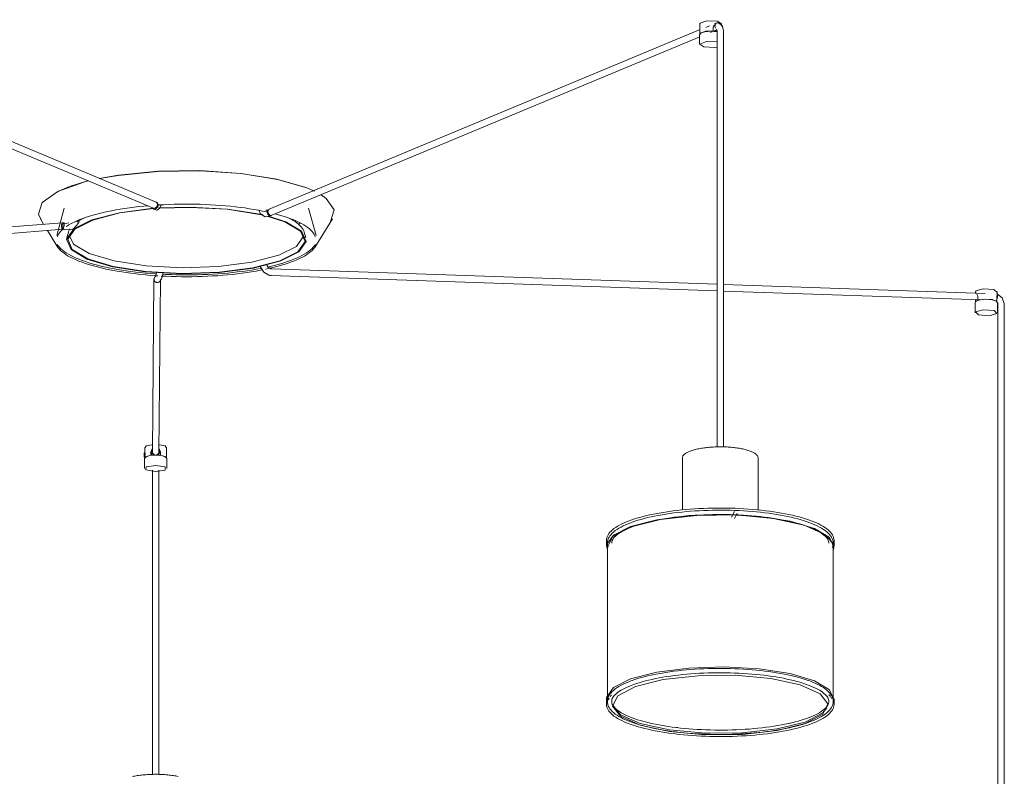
# Model space of a CAD drawing. Header units: millimetres. Extents: x 2834 to 10851, y -1034 to 7771.
# Tile 4 of 9: x 6345 to 7253, y -435 to 263. Entities that reach past the tile are written whole.
import ezdxf

# ---------------------------------------------------------------- set-up
doc = ezdxf.new("R2010")
doc.units = ezdxf.units.MM
doc.layers.add('E-LITE-EQPM', color=7, linetype='Continuous', lineweight=20)

# ---------------------------------------------------------------- blocks, each defined once
blk = doc.blocks.new('64314-5L   _Suspended_tensor - 64314-47-5L MAMBO Black_rattan pendant lamp ø210-5L-721066-00 Isometrico PDF')
at = {"layer": 'E-LITE-EQPM', "color": 253, "lineweight": 15, "true_color": 0xaaaaaa}
for p, q in [((3194.05, 94.47), (2792.09, 263.02)), ((2792.67, 256.27), (3191.73, 88.94)), ((3696.01, 259.49), (3696.01, 249.89)), ((3704.86, 257.42), (3701.36, 255.96)), ((3708.12, 252.61), (3708.12, 255.17)), ((3711.47, 260.02), (3709.36, 259.13)), ((3712.17, 261.69), (3715.92, 259.1)), ((3712.94, 260.01), (3712.2, 260.12)), ((3712.48, 260.08), (3713.27, 259.72)), ((3716.01, 256.89), (3716.01, 259.49)), ((3696.31, 253.85), (3298.49, 87.97)), ((3300.8, 82.44), (3695.82, 247.15)), ((3695.72, 249.19), (3695.72, 240.07)), ((3705.74, 251.29), (3707.17, 251.88)), ((3707.42, 252.36), (3708.12, 252.61)), ((3711.24, 253.46), (3708.46, 252.27)), ((3710.67, 252.08), (3710.68, 252.27)), ((3711.74, 252.5), (3711.74, 247.08)), ((3711.74, 247.08), (3711.74, -131.38)), ((3717.74, 247.08), (3717.74, 252.5)), ((3717.74, -131.42), (3717.74, 247.08)), ((3305.63, 115.82), (3332.39, 108.05)), ((3104.49, 105.01), (3103.74, 104.65)), ((3333.2, 107.73), (3339.42, 105.02)), ((3340.2, 104.65), (3339.45, 105.01)), ((3194.96, 94.02), (3194.25, 94.38)), ((3195.16, 91.46), (3194.91, 90.72)), ((3196.04, 92.49), (3195.5, 93.33)), ((3196.05, 92.47), (3196.04, 92.49)), ((3109.3, 88.98), (3102.3, 63.96)), ((3191.54, 89.03), (3192.25, 88.67)), ((3192.22, 88.86), (3192.71, 88.9)), ((3192.91, 88.92), (3193.52, 89.03)), ((3192.97, 88.97), (3193.33, 89.13)), ((3193.43, 88.54), (3193.16, 88.5)), ((3193.43, 89.08), (3193.19, 88.97)), ((3193.34, 89.13), (3193.93, 89.53)), ((3194.01, 89.49), (3193.44, 89.08)), ((3193.93, 89.53), (3194.45, 90.08)), ((3194.52, 90.05), (3194.02, 89.49)), ((3194.45, 90.08), (3194.86, 90.74)), ((3194.91, 90.72), (3194.52, 90.05)), ((3294.66, 81.11), (3299.56, 81.81)), ((3295.94, 86.97), (3295.34, 87.59)), ((3296.35, 85.58), (3295.88, 85.68)), ((3295.94, 86.97), (3296.87, 87.17)), ((3298.3, 87.89), (3296.87, 87.17)), ((3297.64, 84.22), (3297.38, 84.96)), ((3298.3, 87.89), (3297.58, 87.53)), ((3298.03, 83.55), (3297.64, 84.22)), ((3297.69, 84.25), (3298.1, 83.58)), ((3297.69, 84.25), (3298.1, 83.58)), ((3298.53, 82.99), (3298.03, 83.55)), ((3298.1, 83.58), (3298.61, 83.03)), ((3298.1, 83.58), (3298.61, 83.03)), ((3299.1, 82.58), (3298.53, 82.99)), ((3298.62, 83.03), (3299.2, 82.63)), ((3298.62, 83.03), (3299.2, 82.63)), ((3299.72, 82.35), (3299.11, 82.58)), ((3299.21, 82.62), (3299.82, 82.4)), ((3299.21, 82.62), (3299.82, 82.4)), ((3299.56, 81.81), (3300.99, 82.53)), ((3300.33, 82.32), (3299.73, 82.35)), ((3299.83, 82.4), (3300.42, 82.36)), ((3299.83, 82.4), (3300.42, 82.36)), ((3300.28, 82.17), (3300.99, 82.53)), ((3341.64, 63.96), (3334.64, 88.98)), ((3107.75, 75.5), (2776.73, 49.75)), ((3087.21, 79.16), (3090.27, 74.14)), ((3109, 75.53), (3107.92, 75.51)), ((3110.76, 75), (3108.66, 75.48)), ((3122.86, 76.2), (3123.8, 78.63)), ((3322.99, 77.56), (3322.33, 76.78)), ((3327.23, 75.4), (3325.67, 74.28)), ((3341.45, 54.12), (3356.73, 79.16)), ((2776.73, 43.73), (3108.21, 69.52)), ((3093.78, 68.4), (3102.49, 54.12)), ((3106.85, 71.73), (3106.8, 72.51)), ((3106.98, 71.01), (3106.85, 71.73)), ((3106.93, 71.73), (3107.09, 71.01)), ((3107.18, 70.39), (3106.98, 71.01)), ((3107.09, 71.01), (3107.31, 70.4)), ((3107.43, 69.91), (3107.18, 70.38)), ((3107.31, 69.64), (3109.41, 69.15)), ((3107.32, 70.39), (3107.58, 69.92)), ((3108.04, 69.51), (3109.11, 69.53)), ((3113.11, 66.75), (3111.69, 61.7)), ((3332.25, 61.7), (3330.83, 66.75)), ((3298.06, 27.33), (3299.5, 27.04)), ((3300.72, 32.91), (3299.28, 33.21)), ((3300.12, 33), (3299.71, 33)), ((3300.29, 33), (3300.27, 33)), ((3711.77, 18.74), (3300.29, 33)), ((3300.68, 27.51), (3300.64, 27.43)), ((3192.09, 23.26), (3190.63, -136.61)), ((3192.1, 23.48), (3192.09, 23.26)), ((3192.95, 21.17), (3192.5, 21.76)), ((3192.97, 21.17), (3193.59, 20.71)), ((3193.59, 20.68), (3192.97, 21.15)), ((3192.97, 21.15), (3192.97, 21.15)), ((3193.6, 25.94), (3193.1, 25.51)), ((3194.99, 20.28), (3194.31, 20.4)), ((3195.87, 20.38), (3195.09, 20.28)), ((3196.59, 20.67), (3195.87, 20.38)), ((3196.63, -136.66), (3198.09, 23.2)), ((3196.99, 20.95), (3197.49, 21.37)), ((3299.12, 26.98), (3300.25, 27.01)), ((3300.28, 27.04), (3299.67, 27.01)), ((3300.08, 27.01), (3711.77, 12.74)), ((3959.16, 10.17), (3717.69, 18.54)), ((3717.69, 12.54), (3955.49, 4.29)), ((3950.17, 11.98), (3950.17, 10.39)), ((3950.74, 11.33), (3950.49, 12.68)), ((3970.53, 9.64), (3970.06, 9.65)), ((3970.17, 8.35), (3970.17, 11.98)), ((3949.88, 1.67), (3950.32, 2.7)), ((3949.88, 1.67), (3949.88, -7.45)), ((3950.36, 2.72), (3950.36, 4.38)), ((3952.54, 6.73), (3952.54, 4.18)), ((3952.54, 4.18), (3953.61, 4.1)), ((3969.67, 2.94), (3969.98, 2.92)), ((3969.98, 2.92), (3969.98, 5.48)), ((3970.46, -7.45), (3970.46, 1.67)), ((3970.89, 0.89), (3970.89, -4.53)), ((3976.89, -4.53), (3976.89, 0.89)), ((3970.89, -4.53), (3970.89, -767.11)), ((3976.89, -767.13), (3976.89, -4.53)), ((3183.63, -131.79), (3183.63, -136.78)), ((3190.07, -135.51), (3190.06, -136.94)), ((3190.73, -134.9), (3190.07, -135.51)), ((3190.64, -135.92), (3190.62, -138.18)), ((3197.21, -135.51), (3196.55, -134.91)), ((3197.19, -137.36), (3197.21, -135.51)), ((3203.64, -141.39), (3203.64, -131.79)), ((3182.89, -140.7), (3182.9, -140.62)), ((3182.89, -140.7), (3184.2, -140.7)), ((3183.9, -136.7), (3182.9, -136.7)), ((3182.9, -137.82), (3183.82, -137.82)), ((3182.9, -139.35), (3182.9, -139.67)), ((3182.9, -139.67), (3182.9, -139.92)), ((3182.9, -139.67), (3183.73, -139.67)), ((3183.34, -142.09), (3183.34, -151.21)), ((3183.63, -140.62), (3183.63, -141.39)), ((3189.29, -139.21), (3189.3, -138.88)), ((3189.3, -138.88), (3189.3, -136.33)), ((3189.9, -136.7), (3189.64, -136.7)), ((3190.9, -137.7), (3189.9, -136.7)), ((3189.9, -136.78), (3189.9, -136.7)), ((3190.25, -137.05), (3190.63, -136.62)), ((3196.63, -136.62), (3197.19, -137.36)), ((3198.01, -136.33), (3198.01, -138.89)), ((3198.01, -138.89), (3198.01, -139.22)), ((3203.93, -151.21), (3203.93, -142.09)), ((3679.73, -141.7), (3679.73, -189.46)), ((3749.73, -189.48), (3749.73, -141.7)), ((3190.6, -152.73), (3190.6, -433.64)), ((3196.6, -433.64), (3196.6, -152.73)), ((3727.72, -190.98), (3725.15, -196.04)), ((3727.94, -197.37), (3730.47, -192.37)), ((3609.73, -217.43), (3609.73, -222.9)), ((3819.73, -222.9), (3819.73, -217.43)), ((3610.53, -221.77), (3610.53, -364.81)), ((3818.93, -364.81), (3818.93, -221.77)), ((3611.29, -364.79), (3612.11, -363.22)), ((3613.07, -361.86), (3614.2, -360.58)), ((3814.81, -360.15), (3816.37, -361.86)), ((3816.92, -362.58), (3817.22, -363.02)), ((3817.4, -363.3), (3817.63, -363.69)), ((3609.73, -363.56), (3609.73, -369.04)), ((3610.31, -366.56), (3610.4, -366.8)), ((3819.73, -369.04), (3819.73, -363.56)), ((3672.44, -390.08), (3675.54, -390.45)), ((3776.05, -387.02), (3778.75, -386.46)), ((3725.72, -392.42), (3729.06, -392.3))]:
    blk.add_line(p, q, dxfattribs=at)
for points in [[(3696.03, 259.56, 0), (3696.11, 259.88, 0), (3702.27, 262.08, 0), (3712.17, 261.69, 0)], [(3708.12, 255.17, 0), (3708.24, 256.1, 0), (3708.59, 256.96, 0), (3709.12, 257.7, 0), (3709.79, 258.29, 0)], [(3712.48, 260.08, 0), (3711.65, 260.07, 0), (3710.89, 259.71, 0), (3710.29, 259.02, 0), (3709.92, 258.11, 0), (3709.82, 257.08, 0), (3709.99, 256.05, 0), (3710.41, 255.14, 0)], [(3712.94, 260.01, 0), (3716.37, 257.58, 0), (3717.73, 252.9, 0), (3717.74, 252.5, 0)], [(3695.72, 249.19, 0), (3697.15, 250.92, 0), (3700.54, 251.96, 0), (3706.11, 252.42, 0), (3711.57, 251.94, 0), (3711.8, 251.9, 0)], [(3708.12, 252.61, 0), (3700.99, 252.3, 0), (3696.42, 250.68, 0), (3696.01, 249.88, 0)], [(3710.17, 252.08, 0), (3710.19, 252.38, 0), (3710.05, 253.21, 0)], [(3710.68, 252.27, 0), (3710.54, 252.92, 0), (3710.39, 253.2, 0)], [(3711.34, 254.3, 0), (3711.74, 252.63, 0), (3711.74, 252.5, 0)], [(3699.67, 237.81, 0), (3695.82, 240.47, 0), (3702.16, 242.73, 0), (3711.84, 242.43, 0)], [(3711.98, 237.73, 0), (3709.86, 237.41, 0), (3699.67, 237.81, 0)], [(3141.51, 116.5, 0), (3159.39, 119.6, 0), (3195.89, 123.15, 0), (3234.5, 123.69, 0), (3272.1, 121.18, 0), (3305.63, 115.82, 0)], [(3141.8, 116.38, 0), (3158.99, 119.33, 0), (3195.72, 122.9, 0), (3234.58, 123.45, 0), (3272.42, 120.92, 0), (3306.17, 115.53, 0)], [(3087.82, 78.23, 0), (3085.45, 83.62, 0), (3089.04, 94.41, 0), (3103.4, 104.48, 0), (3127.36, 113.02, 0), (3131.65, 114.12, 0)], [(3103.8, 104.67, 0), (3104.15, 104.84, 0), (3114.22, 109.05, 0)], [(3114.97, 109.32, 0), (3127.96, 113.33, 0), (3131.42, 114.22, 0)], [(3306.17, 115.53, 0), (3333.09, 107.71, 0), (3339.43, 105.01, 0)], [(3346.34, 101.34, 0), (3351.02, 98.09, 0), (3358.49, 87.46, 0), (3354.9, 76.67, 0)], [(3111.05, 72.03, 0), (3111.58, 72.41, 0), (3113.49, 73.61, 0), (3115.58, 74.79, 0), (3117.85, 75.95, 0), (3120.28, 77.09, 0), (3122.88, 78.2, 0), (3125.64, 79.28, 0), (3128.56, 80.33, 0), (3131.63, 81.35, 0), (3134.84, 82.33, 0), (3138.2, 83.28, 0), (3141.69, 84.2, 0), (3145.32, 85.07, 0), (3149.06, 85.9, 0), (3152.93, 86.69, 0), (3156.9, 87.44, 0), (3160.99, 88.14, 0), (3165.16, 88.79, 0), (3169.44, 89.4, 0), (3173.79, 89.96, 0), (3178.22, 90.47, 0), (3182.73, 90.94, 0), (3186.23, 91.25, 0)], [(3193.43, 88.54, 0), (3194.05, 88.77, 0), (3194.64, 89.17, 0), (3195.16, 89.72, 0), (3195.57, 90.39, 0), (3195.85, 91.11, 0), (3195.98, 91.86, 0), (3195.94, 92.57, 0), (3195.74, 93.19, 0), (3195.4, 93.69, 0), (3194.94, 94.03, 0), (3194.68, 94.13, 0)], [(3194.05, 94.47, 0), (3194.14, 94.43, 0), (3194.62, 94.09, 0), (3194.98, 93.58, 0), (3195.2, 92.94, 0), (3195.26, 92.22, 0), (3195.21, 91.69, 0)], [(3194.86, 90.75, 0), (3195.14, 91.47, 0), (3195.26, 92.22, 0), (3195.23, 92.93, 0), (3195.03, 93.55, 0), (3194.69, 94.05, 0), (3194.25, 94.38, 0)], [(3194.64, 87.16, 0), (3197.31, 88.6, 0), (3198.57, 91.39, 0), (3198.7, 92.15, 0)], [(3195.97, 91.98, 0), (3196.59, 92.02, 0), (3201.3, 92.27, 0), (3206.05, 92.48, 0), (3210.82, 92.63, 0), (3215.61, 92.73, 0), (3220.41, 92.77, 0), (3225.21, 92.76, 0), (3230.01, 92.7, 0), (3234.79, 92.58, 0), (3239.55, 92.41, 0), (3244.29, 92.19, 0), (3248.99, 91.92, 0), (3253.64, 91.59, 0), (3258.25, 91.21, 0), (3262.79, 90.78, 0), (3267.27, 90.3, 0), (3271.68, 89.77, 0), (3276.01, 89.2, 0), (3280.24, 88.57, 0), (3284.39, 87.9, 0), (3288.44, 87.18, 0), (3292.37, 86.42, 0), (3295.88, 85.68, 0)], [(3134.83, 78.28, 0), (3160.15, 84.85, 0), (3191.31, 88.9, 0)], [(3135.65, 78.1, 0), (3160.73, 84.61, 0), (3191.61, 88.62, 0)], [(3194.64, 87.16, 0), (3191.82, 88.23, 0), (3190.98, 89.27, 0)], [(3196.58, 88.99, 0), (3225.83, 89.8, 0), (3259.49, 87.97, 0), (3289.46, 83.34, 0), (3292.77, 82.59, 0)], [(3196.84, 89.3, 0), (3225.87, 90.09, 0), (3259.84, 88.25, 0), (3290.1, 83.57, 0), (3292.39, 83.06, 0)], [(3294.66, 81.11, 0), (3290.46, 83.83, 0), (3288.84, 87.15, 0)], [(3299.1, 82.04, 0), (3298.49, 82.27, 0), (3297.9, 82.67, 0), (3297.38, 83.22, 0), (3296.97, 83.89, 0), (3296.69, 84.62, 0), (3296.57, 85.36, 0), (3296.6, 86.07, 0), (3296.8, 86.7, 0), (3297.14, 87.19, 0), (3297.6, 87.53, 0), (3297.92, 87.65, 0)], [(3297.28, 85.72, 0), (3297.34, 86.44, 0), (3297.56, 87.08, 0), (3297.92, 87.59, 0), (3298.4, 87.93, 0), (3298.49, 87.97, 0)], [(3298.3, 87.89, 0), (3297.85, 87.55, 0), (3297.51, 87.06, 0), (3297.32, 86.43, 0), (3297.28, 85.72, 0), (3297.41, 84.98, 0), (3297.69, 84.25, 0)], [(3298.3, 87.89, 0), (3297.85, 87.55, 0), (3297.51, 87.06, 0), (3297.32, 86.43, 0), (3297.28, 85.72, 0), (3297.41, 84.98, 0), (3297.69, 84.25, 0)], [(3299.1, 82.04, 0), (3299.71, 82, 0), (3300.26, 82.16, 0), (3300.59, 82.37, 0)], [(3340.98, 62.59, 0), (3340.56, 63.8, 0), (3339.95, 65.03, 0), (3339.15, 66.26, 0), (3338.17, 67.5, 0), (3337, 68.73, 0), (3335.64, 69.97, 0), (3334.09, 71.19, 0), (3332.36, 72.41, 0), (3330.45, 73.61, 0), (3328.36, 74.79, 0), (3326.09, 75.95, 0), (3323.66, 77.09, 0), (3321.06, 78.2, 0), (3318.3, 79.28, 0), (3315.38, 80.33, 0), (3312.31, 81.35, 0), (3309.1, 82.33, 0), (3305.74, 83.28, 0), (3303.95, 83.75, 0)], [(3106.8, 72.51, 0), (3106.82, 73.28, 0), (3106.93, 74.01, 0), (3107.11, 74.63, 0), (3107.35, 75.11, 0), (3107.63, 75.41, 0), (3107.93, 75.51, 0), (3108.21, 75.43, 0)], [(3108.04, 75.43, 0), (3107.78, 75.51, 0), (3107.49, 75.4, 0), (3107.23, 75.1, 0), (3107.03, 74.63, 0), (3106.89, 74.01, 0), (3106.82, 73.28, 0), (3106.84, 72.51, 0), (3106.93, 71.74, 0)], [(3108.25, 70.41, 0), (3108.05, 71.03, 0), (3107.92, 71.75, 0), (3107.87, 72.53, 0), (3107.9, 73.3, 0), (3108, 74.03, 0), (3108.18, 74.65, 0), (3108.42, 75.13, 0), (3108.7, 75.43, 0), (3109, 75.53, 0), (3109.31, 75.43, 0)], [(3108.41, 70.48, 0), (3108.71, 71.09, 0), (3108.97, 71.8, 0), (3109.16, 72.56, 0), (3109.27, 73.32, 0), (3109.29, 74.03, 0), (3109.22, 74.63, 0), (3109.07, 75.1, 0), (3108.85, 75.4, 0), (3108.56, 75.5, 0), (3108.32, 75.44, 0)], [(3113.52, 75.37, 0), (3110.78, 75, 0), (3110.76, 75, 0)], [(3309.11, 40.33, 0), (3283.79, 33.76, 0), (3252.42, 29.69, 0), (3218.07, 28.52, 0), (3184.1, 30.36, 0), (3153.84, 35.04, 0), (3130.25, 42.09, 0), (3115.63, 50.82, 0), (3111.43, 60.39, 0), (3118.04, 69.85, 0), (3134.83, 78.28, 0)], [(3308.29, 40.51, 0), (3283.21, 34, 0), (3252.14, 29.97, 0), (3218.11, 28.81, 0), (3184.45, 30.63, 0), (3154.48, 35.26, 0), (3131.1, 42.25, 0), (3116.63, 50.9, 0), (3112.46, 60.38, 0), (3119.01, 69.75, 0), (3135.65, 78.1, 0)], [(3117.98, 70.39, 0), (3122.42, 75.21, 0), (3122.86, 76.2, 0)], [(3121, 76.2, 0), (3121.63, 76.64, 0), (3123.43, 77.77, 0), (3125.38, 78.87, 0), (3127.48, 79.94, 0), (3128.07, 80.22, 0)], [(3296.14, 81.77, 0), (3312.84, 76.36, 0), (3327.31, 67.7, 0), (3331.48, 58.23, 0), (3324.93, 48.86, 0), (3308.29, 40.51, 0)], [(3297.66, 81.76, 0), (3313.7, 76.52, 0), (3328.31, 67.78, 0), (3332.51, 58.22, 0), (3325.9, 48.76, 0), (3309.11, 40.33, 0)], [(3330.83, 66.75, 0), (3330.37, 68.07, 0), (3329.72, 69.37, 0), (3328.9, 70.64, 0), (3327.91, 71.89, 0), (3326.75, 73.11, 0), (3325.43, 74.31, 0), (3323.95, 75.49, 0), (3322.31, 76.64, 0), (3320.51, 77.77, 0), (3318.56, 78.87, 0), (3316.46, 79.94, 0)], [(3102.96, 62.59, 0), (3103.38, 63.8, 0), (3103.99, 65.03, 0), (3104.79, 66.26, 0), (3105.77, 67.5, 0), (3106.94, 68.73, 0), (3107.78, 69.49, 0)], [(3108.79, 69.63, 0), (3108.5, 69.93, 0), (3108.26, 70.39, 0)], [(3109.41, 69.15, 0), (3116, 69.47, 0), (3117.98, 70.39, 0)], [(3113.11, 66.75, 0), (3113.57, 68.07, 0), (3114.22, 69.37, 0), (3114.5, 69.81, 0)], [(3307.23, 45.56, 0), (3282.46, 39.13, 0), (3251.77, 35.15, 0), (3218.15, 34, 0), (3184.92, 35.8, 0), (3155.3, 40.38, 0), (3132.22, 47.28, 0), (3117.92, 55.83, 0), (3113.74, 64.08, 0)], [(3102.75, 55.61, 0), (3103.68, 54.25, 0), (3104.8, 52.91, 0), (3106.11, 51.59, 0), (3107.6, 50.29, 0), (3109.26, 49.01, 0), (3111.11, 47.75, 0), (3113.13, 46.52, 0), (3115.33, 45.31, 0), (3117.69, 44.13, 0), (3120.21, 42.98, 0), (3122.9, 41.85, 0), (3125.75, 40.76, 0), (3128.75, 39.71, 0), (3131.89, 38.68, 0), (3135.18, 37.7, 0), (3138.61, 36.75, 0), (3142.17, 35.84, 0), (3145.86, 34.97, 0), (3147.64, 34.57, 0)], [(3341.19, 55.61, 0), (3340.26, 54.25, 0), (3339.14, 52.91, 0), (3337.83, 51.59, 0), (3336.35, 50.29, 0), (3334.68, 49.01, 0), (3332.83, 47.75, 0), (3330.81, 46.52, 0), (3328.62, 45.31, 0), (3326.25, 44.13, 0), (3323.73, 42.98, 0), (3321.04, 41.85, 0), (3318.19, 40.76, 0), (3315.19, 39.71, 0), (3312.05, 38.68, 0), (3308.76, 37.7, 0), (3305.33, 36.75, 0), (3301.77, 35.84, 0), (3298.08, 34.97, 0), (3296.76, 34.68, 0)], [(3330.14, 63.06, 0), (3323.66, 53.8, 0), (3307.23, 45.56, 0)], [(3102.49, 54.12, 0), (3103.45, 52.72, 0), (3104.59, 51.35, 0), (3105.92, 50, 0), (3107.43, 48.68, 0), (3109.13, 47.38, 0), (3110.99, 46.11, 0), (3113.03, 44.87, 0), (3115.24, 43.65, 0), (3117.62, 42.47, 0), (3120.15, 41.31, 0), (3122.85, 40.18, 0), (3125.71, 39.09, 0), (3128.72, 38.03, 0), (3131.87, 37, 0), (3135.17, 36.01, 0), (3138.6, 35.06, 0), (3142.16, 34.15, 0), (3145.85, 33.28, 0), (3147.64, 32.88, 0)], [(3341.45, 54.12, 0), (3340.49, 52.72, 0), (3339.35, 51.35, 0), (3338.02, 50, 0), (3336.51, 48.68, 0), (3334.82, 47.38, 0), (3332.95, 46.11, 0), (3330.91, 44.87, 0), (3328.7, 43.65, 0), (3326.33, 42.47, 0), (3323.79, 41.31, 0), (3321.09, 40.18, 0), (3318.23, 39.09, 0), (3315.22, 38.03, 0), (3312.07, 37, 0), (3308.78, 36.01, 0), (3305.34, 35.06, 0), (3301.78, 34.15, 0), (3298.09, 33.28, 0), (3295.14, 32.64, 0)], [(3299.28, 33.21, 0), (3297.15, 34.77, 0), (3296.25, 36.52, 0)], [(3194.34, 28.34, 0), (3193.58, 28.38, 0), (3188.92, 28.72, 0), (3184.3, 29.12, 0), (3179.75, 29.56, 0), (3175.26, 30.06, 0), (3170.85, 30.6, 0), (3166.52, 31.2, 0), (3162.28, 31.84, 0), (3158.13, 32.53, 0), (3154.08, 33.26, 0), (3150.15, 34.04, 0), (3147.64, 34.57, 0)], [(3195.73, 26.56, 0), (3193.59, 26.69, 0), (3188.92, 27.04, 0), (3184.31, 27.43, 0), (3179.76, 27.87, 0), (3175.27, 28.37, 0), (3170.86, 28.91, 0), (3166.53, 29.51, 0), (3162.28, 30.15, 0), (3158.13, 30.84, 0), (3154.09, 31.57, 0), (3150.15, 32.35, 0), (3147.64, 32.88, 0)], [(3193.38, 25.7, 0), (3193.82, 26.81, 0), (3194.4, 29.56, 0)], [(3197.49, 21.37, 0), (3199.06, 23.68, 0), (3200.22, 27.81, 0), (3200.39, 29.1, 0)], [(3292.7, 32.14, 0), (3290.35, 31.67, 0), (3286.31, 30.93, 0), (3282.18, 30.23, 0), (3277.95, 29.59, 0), (3273.62, 28.99, 0), (3269.22, 28.43, 0), (3264.74, 27.93, 0), (3260.2, 27.48, 0), (3255.59, 27.08, 0), (3250.93, 26.73, 0), (3246.23, 26.44, 0), (3241.48, 26.19, 0), (3236.71, 26, 0), (3231.91, 25.86, 0), (3227.09, 25.78, 0), (3222.27, 25.75, 0), (3217.45, 25.77, 0), (3212.63, 25.85, 0), (3207.83, 25.98, 0), (3203.05, 26.17, 0), (3198.72, 26.38, 0)], [(3291.43, 33.57, 0), (3290.35, 33.36, 0), (3286.32, 32.62, 0), (3282.18, 31.92, 0), (3277.95, 31.27, 0), (3273.63, 30.67, 0), (3269.23, 30.12, 0), (3264.75, 29.62, 0), (3260.2, 29.17, 0), (3255.6, 28.77, 0), (3250.94, 28.42, 0), (3246.23, 28.12, 0), (3241.49, 27.88, 0), (3236.71, 27.69, 0), (3231.91, 27.55, 0), (3227.09, 27.47, 0), (3222.27, 27.44, 0), (3217.44, 27.46, 0), (3212.63, 27.54, 0), (3207.82, 27.67, 0), (3203.04, 27.85, 0), (3200.11, 28, 0)], [(3298.06, 27.33, 0), (3293.45, 29.94, 0), (3290.07, 35.15, 0)], [(3195.1, 20.5, 0), (3194.32, 20.6, 0), (3193.6, 20.9, 0), (3192.98, 21.36, 0), (3192.5, 21.97, 0), (3192.2, 22.69, 0), (3192.1, 23.45, 0), (3192.2, 24.21, 0), (3192.5, 24.92, 0), (3192.98, 25.53, 0), (3193.2, 25.73, 0)], [(3194.23, 20.43, 0), (3193.53, 20.77, 0), (3192.93, 21.27, 0), (3192.48, 21.91, 0), (3192.2, 22.64, 0), (3192.12, 23.41, 0), (3192.23, 24.16, 0), (3192.36, 24.52, 0)], [(3192.2, 22.48, 0), (3192.5, 21.77, 0), (3192.97, 21.18, 0)], [(3195.87, 20.42, 0), (3196.59, 20.71, 0), (3196.97, 20.96, 0)], [(3299.33, 27.09, 0), (3299.13, 26.98, 0), (3298.92, 27.08, 0)], [(3950.49, 12.68, 0), (3957.5, 14.66, 0), (3967.18, 13.97, 0), (3969.9, 11.54, 0)], [(3951.53, 9.6, 0), (3951.92, 9.12, 0), (3952.24, 8.46, 0), (3952.47, 7.65, 0), (3952.54, 6.73, 0)], [(3970.56, 9.63, 0), (3970.57, 9.63, 0), (3970.72, 9.37, 0), (3970.77, 8.79, 0), (3970.72, 7.96, 0), (3970.55, 6.98, 0), (3970.29, 5.96, 0), (3969.98, 5.06, 0)], [(3976.89, 0.89, 0), (3975.06, 6.34, 0), (3970.56, 9.63, 0)], [(3970.46, 1.67, 0), (3969.03, 3.41, 0), (3965.64, 4.45, 0), (3960.07, 4.9, 0), (3954.61, 4.43, 0), (3951.37, 3.44, 0), (3950.32, 2.7, 0)], [(3969.98, 2.92, 0), (3966.1, 4.62, 0), (3958.94, 5.14, 0), (3952.54, 4.18, 0)], [(3969.98, 5.48, 0), (3970, 6.38, 0), (3970.06, 7.17, 0), (3970.13, 7.8, 0), (3970.17, 8.26, 0)], [(3970.09, 2.35, 0), (3970.86, 1.26, 0), (3970.89, 0.89, 0)], [(3950.21, -6.73, 0), (3957.42, -4.68, 0), (3967.39, -5.4, 0), (3970.13, -8.16, 0)], [(3970.13, -8.16, 0), (3962.92, -10.21, 0), (3952.95, -9.49, 0), (3950.21, -6.73, 0)], [(3183.89, -131.79, 0), (3184.98, -130.39, 0), (3190.2, -129.27, 0)], [(3189.3, -136.33, 0), (3189.41, -135.37, 0), (3189.73, -134.45, 0), (3190.25, -133.6, 0), (3190.5, -133.31, 0)], [(3193.64, -138.9, 0), (3192.86, -138.8, 0), (3192.14, -138.51, 0), (3191.52, -138.04, 0), (3191.04, -137.43, 0), (3190.74, -136.72, 0), (3190.64, -135.96, 0)], [(3196.64, -135.96, 0), (3196.54, -136.72, 0), (3196.24, -137.43, 0), (3195.76, -138.04, 0), (3195.14, -138.51, 0), (3194.42, -138.8, 0), (3193.66, -138.9, 0)], [(3196.64, -135.99, 0), (3196.62, -138.23, 0), (3196.61, -139.04, 0)], [(3196.81, -133.31, 0), (3197.06, -133.61, 0), (3197.57, -134.45, 0), (3197.9, -135.38, 0), (3198.01, -136.33, 0)], [(3197.21, -129.28, 0), (3202.31, -130.4, 0), (3203.38, -131.79, 0)], [(3679.73, -141.7, 0), (3679.77, -141.18, 0), (3679.88, -140.68, 0), (3680.05, -140.18, 0), (3680.29, -139.71, 0), (3680.59, -139.25, 0), (3680.94, -138.82, 0), (3681.35, -138.39, 0), (3681.8, -137.99, 0), (3682.3, -137.59, 0), (3682.85, -137.21, 0), (3683.44, -136.84, 0), (3684.08, -136.48, 0), (3684.77, -136.13, 0), (3685.5, -135.79, 0), (3686.27, -135.46, 0), (3687.09, -135.14, 0), (3687.94, -134.84, 0), (3688.84, -134.54, 0), (3689.78, -134.25, 0), (3690.76, -133.98, 0), (3691.77, -133.71, 0), (3692.82, -133.46, 0), (3693.9, -133.22, 0), (3695.02, -133, 0), (3696.17, -132.78, 0), (3697.34, -132.58, 0), (3698.54, -132.39, 0), (3699.77, -132.22, 0), (3701.02, -132.06, 0), (3702.29, -131.91, 0), (3703.58, -131.78, 0), (3704.89, -131.67, 0), (3706.21, -131.56, 0), (3706.85, -131.52, 0)], [(3749.73, -141.7, 0), (3749.69, -141.18, 0), (3749.58, -140.68, 0), (3749.41, -140.18, 0), (3749.17, -139.71, 0), (3748.87, -139.25, 0), (3748.52, -138.82, 0), (3748.12, -138.39, 0), (3747.66, -137.99, 0), (3747.16, -137.59, 0), (3746.62, -137.21, 0), (3746.02, -136.84, 0), (3745.38, -136.48, 0), (3744.7, -136.13, 0), (3743.97, -135.79, 0), (3743.19, -135.46, 0), (3742.38, -135.14, 0), (3741.52, -134.84, 0), (3740.62, -134.54, 0), (3739.68, -134.25, 0), (3738.7, -133.98, 0), (3737.69, -133.71, 0), (3736.64, -133.46, 0), (3735.56, -133.22, 0), (3734.44, -133, 0), (3733.3, -132.78, 0), (3732.12, -132.58, 0), (3730.92, -132.39, 0), (3729.69, -132.22, 0), (3728.44, -132.06, 0), (3727.17, -131.91, 0), (3725.88, -131.78, 0), (3724.57, -131.67, 0), (3723.25, -131.56, 0), (3721.91, -131.48, 0), (3720.56, -131.4, 0), (3719.21, -131.35, 0), (3717.84, -131.3, 0), (3716.47, -131.28, 0), (3715.1, -131.26, 0), (3713.73, -131.27, 0), (3712.36, -131.29, 0), (3710.99, -131.32, 0), (3709.63, -131.37, 0), (3708.28, -131.43, 0), (3706.93, -131.51, 0), (3706.85, -131.52, 0)], [(3182.9, -140.62, 0), (3182.9, -138.14, 0), (3182.9, -136.77, 0)], [(3183.34, -142.09, 0), (3184.78, -140.36, 0), (3188.16, -139.32, 0), (3193.65, -138.86, 0)], [(3183.84, -138.14, 0), (3183.81, -138.83, 0), (3183.75, -139.5, 0), (3183.68, -140.08, 0), (3183.64, -140.49, 0), (3183.63, -140.68, 0)], [(3183.64, -136.71, 0), (3183.68, -136.75, 0), (3183.75, -137.03, 0), (3183.81, -137.51, 0), (3183.84, -138.14, 0)], [(3189.3, -138.88, 0), (3184.35, -140.35, 0), (3183.83, -140.84, 0)], [(3189.82, -136.91, 0), (3189.82, -136.71, 0), (3189.7, -136.76, 0), (3189.52, -137.04, 0), (3189.36, -137.51, 0), (3189.29, -138.01, 0)], [(3189.9, -136.7, 0), (3189.9, -138.14, 0), (3189.9, -139.39, 0)], [(3190.9, -138.94, 0), (3190.9, -138.42, 0), (3190.9, -137.82, 0)], [(3203.93, -142.09, 0), (3202.49, -140.36, 0), (3199.1, -139.32, 0), (3193.65, -138.86, 0)], [(3197.25, -139.13, 0), (3197.02, -138.85, 0), (3196.57, -138.43, 0)], [(3203.44, -140.85, 0), (3202.94, -140.37, 0), (3198.01, -138.89, 0)], [(3193.61, -154.08, 0), (3184.71, -152.64, 0), (3184.73, -149.78, 0), (3193.66, -148.35, 0)], [(3193.66, -148.35, 0), (3202.56, -149.79, 0), (3202.54, -152.65, 0), (3193.61, -154.08, 0)], [(3819.73, -217.43, 0), (3819.64, -216.18, 0), (3819.37, -214.94, 0), (3818.93, -213.72, 0), (3818.32, -212.51, 0), (3817.54, -211.31, 0), (3816.59, -210.14, 0), (3815.49, -208.98, 0), (3814.22, -207.84, 0), (3812.8, -206.72, 0), (3811.23, -205.62, 0), (3809.5, -204.55, 0), (3807.63, -203.49, 0), (3805.6, -202.46, 0), (3803.44, -201.46, 0), (3801.13, -200.48, 0), (3798.69, -199.52, 0), (3796.12, -198.6, 0), (3793.41, -197.71, 0), (3790.58, -196.84, 0), (3787.63, -196.01, 0), (3784.57, -195.22, 0), (3781.39, -194.45, 0), (3778.11, -193.73, 0), (3774.73, -193.04, 0), (3771.25, -192.39, 0), (3767.69, -191.78, 0), (3764.03, -191.21, 0), (3760.3, -190.68, 0), (3756.5, -190.2, 0), (3752.63, -189.75, 0), (3748.7, -189.35, 0), (3744.72, -189, 0), (3740.69, -188.68, 0), (3736.61, -188.42, 0), (3732.51, -188.2, 0), (3728.37, -188.02, 0), (3724.21, -187.89, 0), (3720.04, -187.81, 0), (3715.86, -187.77, 0), (3711.68, -187.79, 0), (3707.5, -187.84, 0), (3703.33, -187.95, 0), (3699.18, -188.1, 0), (3695.06, -188.29, 0), (3690.97, -188.53, 0), (3686.91, -188.82, 0), (3682.9, -189.15, 0), (3678.94, -189.53, 0), (3675.04, -189.95, 0), (3671.2, -190.42, 0), (3667.43, -190.92, 0), (3663.74, -191.47, 0), (3660.12, -192.06, 0), (3656.59, -192.69, 0), (3653.16, -193.35, 0), (3649.82, -194.06, 0), (3646.59, -194.8, 0), (3643.47, -195.58, 0), (3640.45, -196.39, 0), (3637.56, -197.24, 0), (3634.79, -198.11, 0), (3632.27, -198.97, 0)], [(3818.93, -220.18, 0), (3818.83, -218.76, 0), (3818.52, -217.35, 0), (3818.03, -215.98, 0), (3817.35, -214.64, 0), (3816.51, -213.35, 0), (3815.5, -212.09, 0), (3814.34, -210.88, 0), (3813.03, -209.7, 0), (3811.57, -208.55, 0), (3809.96, -207.43, 0), (3808.21, -206.34, 0), (3806.32, -205.27, 0), (3804.3, -204.24, 0), (3802.13, -203.23, 0), (3799.83, -202.26, 0), (3797.4, -201.31, 0), (3794.85, -200.39, 0), (3792.17, -199.51, 0), (3789.37, -198.65, 0), (3786.46, -197.83, 0), (3783.43, -197.05, 0), (3780.3, -196.29, 0), (3777.06, -195.58, 0), (3773.73, -194.9, 0), (3770.3, -194.26, 0), (3766.79, -193.66, 0), (3763.19, -193.1, 0), (3759.52, -192.58, 0), (3755.78, -192.1, 0), (3751.98, -191.66, 0), (3748.11, -191.27, 0), (3744.2, -190.92, 0), (3740.24, -190.61, 0), (3736.23, -190.35, 0), (3732.2, -190.13, 0), (3728.13, -189.96, 0), (3724.05, -189.84, 0), (3719.95, -189.75, 0), (3715.84, -189.72, 0), (3711.73, -189.73, 0), (3707.62, -189.79, 0), (3703.53, -189.89, 0), (3699.45, -190.04, 0), (3695.4, -190.23, 0), (3691.38, -190.47, 0), (3687.39, -190.75, 0), (3683.45, -191.08, 0), (3679.56, -191.45, 0), (3675.72, -191.86, 0), (3671.95, -192.32, 0), (3668.24, -192.81, 0), (3664.6, -193.35, 0), (3661.04, -193.93, 0), (3657.57, -194.55, 0), (3654.19, -195.21, 0), (3650.9, -195.9, 0), (3647.71, -196.64, 0), (3644.62, -197.4, 0), (3641.65, -198.21, 0), (3638.79, -199.04, 0), (3636.04, -199.91, 0), (3633.55, -200.76, 0)], [(3609.73, -217.43, 0), (3609.82, -216.18, 0), (3610.09, -214.94, 0), (3610.53, -213.72, 0), (3611.14, -212.51, 0), (3611.92, -211.31, 0), (3612.87, -210.14, 0), (3613.97, -208.98, 0), (3615.24, -207.84, 0), (3616.66, -206.72, 0), (3618.23, -205.62, 0), (3619.96, -204.55, 0), (3621.83, -203.49, 0), (3623.86, -202.46, 0), (3626.02, -201.46, 0), (3628.33, -200.48, 0), (3630.77, -199.52, 0), (3632.27, -198.97, 0)], [(3819.18, -225.89, 0), (3819.66, -223.94, 0), (3815.67, -214.85, 0), (3801.8, -206.56, 0), (3779.4, -199.87, 0), (3750.68, -195.43, 0), (3718.43, -193.68, 0), (3685.82, -194.79, 0), (3656.05, -198.66, 0), (3632.01, -204.89, 0)], [(3818.34, -219.86, 0), (3811.36, -212.04, 0), (3792.19, -203.49, 0), (3763.68, -197.29, 0), (3729.27, -194.17, 0), (3693.1, -194.52, 0), (3659.54, -198.29, 0), (3632.64, -205.03, 0)], [(3814.93, -220.18, 0), (3814.87, -219.33, 0), (3814.68, -218.46, 0), (3814.36, -217.57, 0), (3813.89, -216.65, 0), (3813.28, -215.7, 0), (3812.5, -214.73, 0), (3811.56, -213.75, 0), (3810.45, -212.76, 0), (3809.19, -211.76, 0), (3807.76, -210.77, 0), (3806.18, -209.78, 0), (3804.44, -208.8, 0), (3802.55, -207.84, 0), (3800.51, -206.89, 0), (3798.32, -205.96, 0), (3796, -205.06, 0), (3793.55, -204.17, 0), (3790.96, -203.32, 0), (3788.25, -202.49, 0), (3785.41, -201.69, 0), (3782.46, -200.93, 0), (3779.4, -200.19, 0), (3776.23, -199.49, 0), (3772.96, -198.83, 0), (3769.6, -198.2, 0), (3766.14, -197.61, 0), (3762.6, -197.06, 0), (3758.99, -196.54, 0), (3755.3, -196.07, 0), (3751.55, -195.64, 0), (3747.73, -195.25, 0), (3743.87, -194.91, 0), (3739.95, -194.6, 0), (3735.99, -194.34, 0), (3732, -194.13, 0), (3727.99, -193.96, 0), (3723.95, -193.83, 0), (3719.89, -193.75, 0), (3715.83, -193.72, 0), (3711.76, -193.73, 0), (3707.7, -193.79, 0), (3703.65, -193.89, 0), (3699.62, -194.03, 0), (3695.61, -194.22, 0), (3691.64, -194.46, 0), (3687.7, -194.74, 0), (3683.81, -195.06, 0), (3679.96, -195.43, 0), (3676.18, -195.83, 0), (3672.45, -196.28, 0), (3668.8, -196.77, 0), (3665.22, -197.31, 0), (3661.72, -197.88, 0), (3658.3, -198.48, 0), (3654.98, -199.13, 0), (3651.76, -199.81, 0), (3648.64, -200.53, 0), (3645.63, -201.28, 0), (3642.73, -202.06, 0), (3639.95, -202.87, 0), (3637.29, -203.71, 0), (3634.89, -204.53, 0)], [(3632.01, -204.89, 0), (3616.07, -212.89, 0), (3609.79, -221.87, 0), (3610.51, -226.46, 0)], [(3610.53, -220.18, 0), (3610.63, -218.76, 0), (3610.93, -217.35, 0), (3611.43, -215.98, 0), (3612.1, -214.64, 0), (3612.95, -213.35, 0), (3613.96, -212.09, 0), (3615.12, -210.88, 0), (3616.43, -209.7, 0), (3617.89, -208.55, 0), (3619.5, -207.43, 0), (3621.25, -206.34, 0), (3623.14, -205.27, 0), (3625.16, -204.24, 0), (3627.33, -203.23, 0), (3629.63, -202.26, 0), (3632.05, -201.31, 0), (3633.55, -200.76, 0)], [(3632.64, -205.03, 0), (3615.64, -213.93, 0), (3610.59, -223.91, 0)], [(3614.53, -220.18, 0), (3614.59, -219.33, 0), (3614.78, -218.46, 0), (3615.1, -217.57, 0), (3615.57, -216.65, 0), (3616.18, -215.7, 0), (3616.96, -214.73, 0), (3617.9, -213.75, 0), (3619, -212.76, 0), (3620.27, -211.76, 0), (3621.7, -210.77, 0), (3623.28, -209.78, 0), (3625.02, -208.8, 0), (3626.91, -207.84, 0), (3628.95, -206.89, 0), (3631.13, -205.96, 0), (3633.46, -205.06, 0), (3634.89, -204.53, 0)], [(3610.53, -220.18, 0), (3610.63, -221.6, 0), (3610.93, -223.01, 0), (3611.3, -224.01, 0)], [(3818.93, -220.18, 0), (3818.83, -221.6, 0), (3818.52, -223.01, 0), (3818.14, -224.08, 0)], [(3818.92, -223.14, 0), (3818.87, -221.9, 0), (3818.35, -219.89, 0)], [(3819.66, -364.59, 0), (3815.67, -355.51, 0), (3801.8, -347.22, 0), (3779.4, -340.52, 0), (3750.68, -336.09, 0), (3718.43, -334.34, 0), (3685.82, -335.45, 0), (3656.05, -339.31, 0), (3632.01, -345.55, 0)], [(3818.93, -366.28, 0), (3818.83, -364.86, 0), (3818.52, -363.46, 0), (3818.03, -362.08, 0), (3817.35, -360.75, 0), (3816.51, -359.45, 0), (3815.5, -358.2, 0), (3814.34, -356.98, 0), (3813.03, -355.8, 0), (3811.57, -354.65, 0), (3809.96, -353.53, 0), (3808.21, -352.44, 0), (3806.32, -351.38, 0), (3804.3, -350.34, 0), (3802.13, -349.34, 0), (3799.83, -348.36, 0), (3797.4, -347.41, 0), (3794.85, -346.5, 0), (3792.17, -345.61, 0), (3789.37, -344.76, 0), (3786.46, -343.94, 0), (3783.43, -343.15, 0), (3780.3, -342.4, 0), (3777.06, -341.68, 0), (3773.73, -341.01, 0), (3770.3, -340.37, 0), (3766.79, -339.77, 0), (3763.19, -339.2, 0), (3759.52, -338.68, 0), (3755.78, -338.21, 0), (3751.98, -337.77, 0), (3748.11, -337.38, 0), (3744.2, -337.02, 0), (3740.24, -336.72, 0), (3736.23, -336.46, 0), (3732.2, -336.24, 0), (3728.13, -336.07, 0), (3724.05, -335.94, 0), (3719.95, -335.86, 0), (3715.84, -335.82, 0), (3711.73, -335.84, 0), (3707.62, -335.89, 0), (3703.53, -335.99, 0), (3699.45, -336.14, 0), (3695.4, -336.33, 0), (3691.38, -336.57, 0), (3687.39, -336.85, 0), (3683.45, -337.18, 0), (3679.56, -337.55, 0), (3675.72, -337.96, 0), (3671.95, -338.42, 0), (3668.24, -338.92, 0), (3664.6, -339.46, 0), (3661.04, -340.04, 0), (3657.57, -340.66, 0), (3654.19, -341.31, 0), (3650.9, -342.01, 0), (3647.71, -342.74, 0), (3644.62, -343.51, 0), (3641.65, -344.31, 0), (3638.79, -345.15, 0), (3636.04, -346.01, 0), (3633.55, -346.87, 0)], [(3814.93, -366.28, 0), (3814.87, -365.43, 0), (3814.68, -364.56, 0), (3814.36, -363.67, 0), (3813.89, -362.75, 0), (3813.28, -361.81, 0), (3812.5, -360.84, 0), (3811.56, -359.86, 0), (3810.45, -358.86, 0), (3809.19, -357.87, 0), (3807.76, -356.87, 0), (3806.18, -355.88, 0), (3804.44, -354.91, 0), (3802.55, -353.94, 0), (3800.51, -352.99, 0), (3798.32, -352.07, 0), (3796, -351.16, 0), (3793.55, -350.28, 0), (3790.96, -349.42, 0), (3788.25, -348.6, 0), (3785.41, -347.8, 0), (3782.46, -347.03, 0), (3779.4, -346.3, 0), (3776.23, -345.6, 0), (3772.96, -344.93, 0), (3769.6, -344.3, 0), (3766.14, -343.71, 0), (3762.6, -343.16, 0), (3758.99, -342.65, 0), (3755.3, -342.18, 0), (3751.55, -341.75, 0), (3747.73, -341.36, 0), (3743.87, -341.01, 0), (3739.95, -340.71, 0), (3735.99, -340.45, 0), (3732, -340.23, 0), (3727.99, -340.06, 0), (3723.95, -339.94, 0), (3719.89, -339.86, 0), (3715.83, -339.82, 0), (3711.76, -339.84, 0), (3707.7, -339.89, 0), (3703.65, -339.99, 0), (3699.62, -340.14, 0), (3695.61, -340.33, 0), (3691.64, -340.56, 0), (3687.7, -340.84, 0), (3683.81, -341.16, 0), (3679.96, -341.53, 0), (3676.18, -341.94, 0), (3672.45, -342.39, 0), (3668.8, -342.88, 0), (3665.22, -343.41, 0), (3661.72, -343.98, 0), (3658.3, -344.59, 0), (3654.98, -345.23, 0), (3651.76, -345.91, 0), (3648.64, -346.63, 0), (3645.63, -347.38, 0), (3642.73, -348.16, 0), (3639.95, -348.97, 0), (3637.29, -349.81, 0), (3634.89, -350.64, 0)], [(3793.04, -386.64, 0), (3809.25, -378.15, 0), (3814.07, -368.63, 0), (3806.91, -359.23, 0), (3788.62, -351.07, 0), (3761.43, -345.15, 0), (3728.6, -342.18, 0), (3694.1, -342.51, 0), (3662.09, -346.11, 0), (3636.42, -352.54, 0)], [(3632.01, -345.55, 0), (3616.07, -353.55, 0), (3609.79, -362.53, 0), (3609.74, -363.85, 0)], [(3610.53, -366.28, 0), (3610.63, -364.86, 0), (3610.93, -363.46, 0), (3611.43, -362.08, 0), (3612.1, -360.75, 0), (3612.95, -359.45, 0), (3613.96, -358.2, 0), (3615.12, -356.98, 0), (3616.43, -355.8, 0), (3617.89, -354.65, 0), (3619.5, -353.53, 0), (3621.25, -352.44, 0), (3623.14, -351.38, 0), (3625.16, -350.34, 0), (3627.33, -349.34, 0), (3629.63, -348.36, 0), (3632.05, -347.41, 0), (3633.55, -346.87, 0)], [(3614.53, -366.28, 0), (3614.59, -365.43, 0), (3614.78, -364.56, 0), (3615.1, -363.67, 0), (3615.57, -362.75, 0), (3616.18, -361.81, 0), (3616.96, -360.84, 0), (3617.9, -359.86, 0), (3619, -358.86, 0), (3620.27, -357.87, 0), (3621.7, -356.87, 0), (3623.28, -355.88, 0), (3625.02, -354.91, 0), (3626.91, -353.94, 0), (3628.95, -352.99, 0), (3631.13, -352.07, 0), (3633.46, -351.16, 0), (3634.89, -350.64, 0)], [(3636.42, -352.54, 0), (3620.21, -361.02, 0), (3615.39, -370.54, 0), (3622.55, -379.95, 0), (3640.84, -388.1, 0), (3668.03, -394.02, 0), (3700.86, -397, 0), (3735.36, -396.67, 0), (3767.37, -393.07, 0), (3793.04, -386.64, 0)], [(3609.73, -369.04, 0), (3609.82, -370.28, 0), (3610.09, -371.52, 0), (3610.53, -372.75, 0), (3611.14, -373.96, 0), (3611.92, -375.15, 0), (3612.87, -376.33, 0), (3613.97, -377.49, 0), (3615.24, -378.62, 0), (3616.66, -379.74, 0), (3618.23, -380.84, 0), (3619.96, -381.92, 0), (3621.83, -382.97, 0), (3623.86, -384, 0), (3626.02, -385.01, 0), (3628.33, -385.99, 0), (3630.77, -386.94, 0), (3633.34, -387.87, 0), (3636.05, -388.76, 0), (3638.88, -389.62, 0), (3641.82, -390.45, 0), (3644.89, -391.25, 0), (3648.07, -392.01, 0), (3651.35, -392.73, 0), (3654.73, -393.42, 0), (3658.21, -394.07, 0), (3661.77, -394.68, 0), (3665.43, -395.25, 0), (3669.16, -395.78, 0), (3672.96, -396.27, 0), (3676.83, -396.71, 0), (3680.76, -397.11, 0), (3684.74, -397.47, 0), (3688.77, -397.78, 0), (3692.85, -398.05, 0), (3696.95, -398.27, 0), (3701.09, -398.44, 0), (3705.25, -398.57, 0), (3709.42, -398.65, 0), (3713.6, -398.69, 0), (3717.78, -398.68, 0), (3721.96, -398.62, 0), (3726.13, -398.52, 0), (3730.28, -398.37, 0), (3734.4, -398.17, 0), (3738.49, -397.93, 0), (3742.55, -397.64, 0), (3746.56, -397.31, 0), (3750.52, -396.93, 0), (3754.42, -396.51, 0), (3758.26, -396.05, 0), (3762.03, -395.54, 0), (3765.72, -395, 0), (3769.34, -394.41, 0), (3772.86, -393.78, 0), (3776.3, -393.11, 0), (3779.64, -392.41, 0), (3782.87, -391.66, 0), (3785.99, -390.89, 0), (3789.01, -390.07, 0), (3791.9, -389.23, 0), (3794.67, -388.35, 0), (3797.19, -387.49, 0)], [(3610.53, -366.28, 0), (3610.63, -367.71, 0), (3610.93, -369.11, 0), (3611.43, -370.49, 0), (3612.1, -371.82, 0), (3612.95, -373.12, 0), (3613.96, -374.37, 0), (3615.12, -375.59, 0), (3616.43, -376.77, 0), (3617.89, -377.92, 0), (3619.5, -379.04, 0), (3621.25, -380.13, 0), (3623.14, -381.19, 0), (3625.16, -382.23, 0), (3627.33, -383.23, 0), (3629.63, -384.21, 0), (3632.05, -385.16, 0), (3634.61, -386.07, 0), (3637.29, -386.96, 0), (3640.09, -387.81, 0), (3643, -388.63, 0), (3646.03, -389.42, 0), (3649.16, -390.17, 0), (3652.4, -390.89, 0), (3655.73, -391.56, 0), (3659.16, -392.2, 0), (3662.67, -392.8, 0), (3666.27, -393.36, 0), (3669.94, -393.89, 0), (3673.68, -394.36, 0), (3677.48, -394.8, 0), (3681.34, -395.19, 0), (3685.26, -395.54, 0), (3689.22, -395.85, 0), (3693.23, -396.11, 0), (3697.26, -396.33, 0), (3701.33, -396.5, 0), (3705.41, -396.63, 0), (3709.51, -396.71, 0), (3713.62, -396.74, 0), (3717.73, -396.73, 0), (3721.84, -396.68, 0), (3725.93, -396.58, 0), (3730.01, -396.43, 0), (3734.06, -396.24, 0), (3738.08, -396, 0), (3742.06, -395.72, 0), (3746.01, -395.39, 0), (3749.9, -395.02, 0), (3753.74, -394.6, 0), (3757.51, -394.15, 0), (3761.22, -393.65, 0), (3764.86, -393.11, 0), (3768.41, -392.53, 0), (3771.89, -391.91, 0), (3775.27, -391.26, 0), (3778.56, -390.56, 0), (3781.75, -389.83, 0), (3784.83, -389.06, 0), (3787.81, -388.26, 0), (3790.67, -387.42, 0), (3793.42, -386.55, 0), (3795.91, -385.7, 0)], [(3614.53, -366.28, 0), (3614.59, -367.14, 0), (3614.78, -368.01, 0), (3615.1, -368.9, 0), (3615.57, -369.82, 0), (3616.18, -370.76, 0), (3616.96, -371.73, 0), (3617.9, -372.71, 0), (3619, -373.71, 0), (3620.27, -374.7, 0), (3621.7, -375.7, 0), (3623.28, -376.69, 0), (3625.02, -377.66, 0), (3626.91, -378.63, 0), (3628.95, -379.58, 0), (3631.13, -380.5, 0), (3633.46, -381.41, 0), (3635.91, -382.29, 0), (3638.5, -383.15, 0), (3641.21, -383.97, 0), (3644.05, -384.77, 0), (3647, -385.54, 0), (3650.06, -386.27, 0), (3653.23, -386.97, 0), (3656.5, -387.64, 0), (3659.86, -388.27, 0), (3663.32, -388.86, 0), (3666.85, -389.41, 0), (3670.47, -389.92, 0), (3674.16, -390.39, 0), (3677.91, -390.82, 0), (3681.73, -391.21, 0), (3685.59, -391.56, 0), (3689.51, -391.86, 0), (3693.46, -392.12, 0), (3697.45, -392.33, 0), (3701.47, -392.5, 0), (3705.51, -392.63, 0), (3709.57, -392.71, 0), (3713.63, -392.74, 0), (3717.7, -392.73, 0), (3721.76, -392.68, 0), (3725.81, -392.58, 0), (3729.84, -392.43, 0), (3733.84, -392.24, 0), (3737.82, -392.01, 0), (3741.76, -391.73, 0), (3745.65, -391.4, 0), (3749.5, -391.04, 0), (3753.28, -390.63, 0), (3757.01, -390.18, 0), (3760.66, -389.69, 0), (3764.24, -389.16, 0), (3767.74, -388.59, 0), (3771.16, -387.98, 0), (3774.48, -387.34, 0), (3777.7, -386.65, 0), (3780.82, -385.94, 0), (3783.83, -385.19, 0), (3786.73, -384.41, 0), (3789.51, -383.6, 0), (3792.17, -382.76, 0), (3794.57, -381.93, 0)], [(3615.45, -369.58, 0), (3622.55, -378.57, 0), (3640.84, -386.72, 0), (3668.03, -392.64, 0), (3700.86, -395.62, 0), (3735.36, -395.28, 0), (3767.37, -391.69, 0), (3793.04, -385.26, 0)], [(3793.04, -385.26, 0), (3809.25, -376.77, 0), (3813.16, -372.07, 0)], [(3814.93, -366.28, 0), (3814.87, -367.14, 0), (3814.68, -368.01, 0), (3814.36, -368.9, 0), (3813.89, -369.82, 0), (3813.28, -370.76, 0), (3812.5, -371.73, 0), (3811.56, -372.71, 0), (3810.45, -373.71, 0), (3809.19, -374.7, 0), (3807.76, -375.7, 0), (3806.18, -376.69, 0), (3804.44, -377.66, 0), (3802.55, -378.63, 0), (3800.51, -379.58, 0), (3798.32, -380.5, 0), (3796, -381.41, 0), (3794.57, -381.93, 0)], [(3818.93, -366.28, 0), (3818.83, -367.71, 0), (3818.52, -369.11, 0), (3818.03, -370.49, 0), (3817.35, -371.82, 0), (3816.51, -373.12, 0), (3815.5, -374.37, 0), (3814.34, -375.59, 0), (3813.03, -376.77, 0), (3811.57, -377.92, 0), (3809.96, -379.04, 0), (3808.21, -380.13, 0), (3806.32, -381.19, 0), (3804.3, -382.23, 0), (3802.13, -383.23, 0), (3799.83, -384.21, 0), (3797.4, -385.16, 0), (3795.91, -385.7, 0)], [(3819.73, -369.04, 0), (3819.64, -370.28, 0), (3819.37, -371.52, 0), (3818.93, -372.75, 0), (3818.32, -373.96, 0), (3817.54, -375.15, 0), (3816.59, -376.33, 0), (3815.49, -377.49, 0), (3814.22, -378.62, 0), (3812.8, -379.74, 0), (3811.23, -380.84, 0), (3809.5, -381.92, 0), (3807.63, -382.97, 0), (3805.6, -384, 0), (3803.44, -385.01, 0), (3801.13, -385.99, 0), (3798.69, -386.94, 0), (3797.19, -387.49, 0)], [(3214.43, -435.51, 0), (3213.31, -435.28, 0), (3212.17, -435.07, 0), (3210.99, -434.87, 0), (3209.79, -434.68, 0), (3208.56, -434.51, 0), (3207.31, -434.35, 0), (3206.04, -434.2, 0), (3204.75, -434.07, 0), (3203.44, -433.95, 0), (3202.12, -433.85, 0), (3200.78, -433.76, 0), (3199.44, -433.69, 0), (3198.08, -433.63, 0), (3196.71, -433.59, 0), (3195.34, -433.56, 0), (3193.97, -433.55, 0), (3192.6, -433.56, 0), (3191.23, -433.57, 0), (3189.86, -433.61, 0), (3188.5, -433.66, 0), (3187.15, -433.72, 0), (3185.8, -433.8, 0), (3184.47, -433.9, 0), (3183.16, -434, 0), (3181.86, -434.13, 0), (3180.57, -434.27, 0), (3179.31, -434.42, 0), (3178.07, -434.59, 0), (3176.86, -434.77, 0), (3175.67, -434.96, 0), (3174.51, -435.17, 0), (3173.37, -435.39, 0), (3172.27, -435.62, 0)]]:
    blk.add_polyline3d(points, dxfattribs=at)

msp = doc.modelspace()

# ---------------------------------------------------------------- block references
at = {"layer": 'E-LITE-EQPM', "color": 253, "lineweight": 15, "true_color": 0xaaaaaa}
msp.add_blockref('64314-5L   _Suspended_tensor - 64314-47-5L MAMBO Black_rattan pendant lamp ø210-5L-721066-00 Isometrico PDF', (3276.42, 0), dxfattribs=at)

doc.saveas('drawing.dxf')
